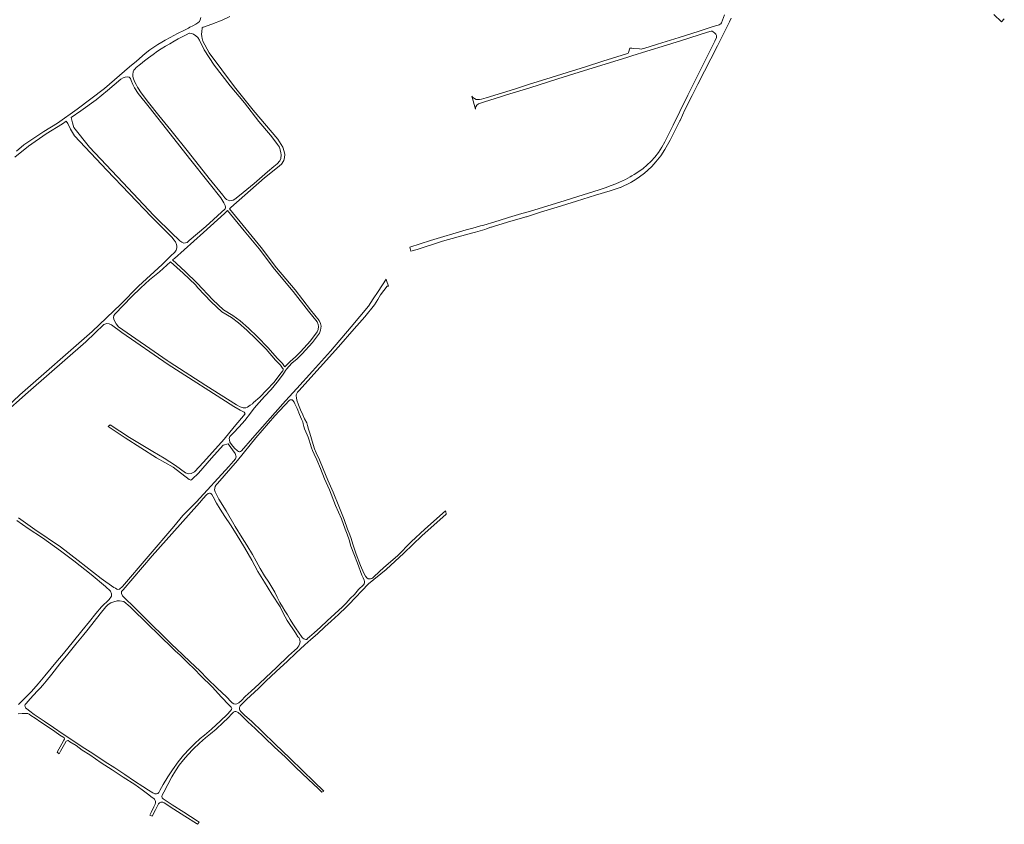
# Model space of a CAD drawing. Header units: metres. Extents: x 153919 to 160124, y 449312 to 452850.
# Tile 4 of 81: x 156472 to 157321, y 449312 to 450007. Entities that reach past the tile are written whole.
import ezdxf

# ---------------------------------------------------------------- set-up
doc = ezdxf.new("R2010")
doc.units = ezdxf.units.M
doc.layers.add('B-WE-VH-VERHARDING_ASFALT-GV', color=252, linetype='Continuous', lineweight=18)
doc.layers.add('B-WE-VH-VERHARDING_FUNDERING_ZAND-GV', color=7, linetype='Continuous', lineweight=18)

msp = doc.modelspace()

# ---------------------------------------------------------------- linework, layer by layer
at = {"layer": 'B-WE-VH-VERHARDING_ASFALT-GV', "flags": 128}
for points in [[(157079.958, 450010.903), (157078.276, 450006.064), (157077.4, 450003.895), (157076.677, 450003.046), (157076.101, 450002.596), (157075.425, 450002.238), (157074.414, 450001.94), (157072.971, 450001.506), (157068.545, 450000.039), (157068.421, 450000), (157058.024, 449996.743), (157040.659, 449991.307), (157022.187, 449985.604), (157010.198, 449981.735), (157009.002, 449981.372), (157008.925, 449981.362), (157008.431, 449981.299), (157006.541, 449981.41), (157001.708, 449981.841), (157000, 449981.952), (156998.118, 449982.075), (156997.155, 449978.252), (156996.859, 449977.703), (156996.214, 449977.391), (156987.161, 449974.58), (156975.035, 449970.71), (156959.986, 449965.98), (156944.24, 449961.097), (156925.885, 449955.325), (156911.671, 449950.867), (156898.698, 449946.7), (156884.705, 449942.407), (156874.32, 449939.32), (156870.3, 449938.148), (156868.544, 449937.746), (156867.316, 449937.667), (156865.781, 449937.79), (156864.229, 449938.509), (156862.721, 449939.582), (156861.986, 449940.558), (156865.198, 449929.498), (156865.195, 449930.313), (156865.541, 449931.497), (156866.352, 449932.917), (156867.831, 449933.917), (156872.771, 449935.587), (156886.737, 449940.113), (156891.795, 449941.632), (156912.038, 449947.926), (156936.187, 449955.446), (156954.519, 449961.251), (156973.95, 449967.28), (156995.632, 449973.904), (157000, 449975.277), (157012.805, 449979.302), (157029.835, 449984.614), (157047.378, 449990.095), (157060.652, 449994.358), (157067.236, 449996.312), (157068.534, 449996.713), (157069.127, 449996.768), (157070.129, 449996.213), (157071.48, 449995.101), (157072.542, 449993.964), (157073.049, 449993.006), (157073.145, 449992.351), (157072.927, 449991.295), (157071.558, 449988.094), (157066.352, 449977.813), (157061.174, 449967.259), (157054.364, 449953.491), (157048.376, 449941.62), (157041.491, 449927.522), (157035.727, 449915.593), (157031.404, 449906.948), (157028.439, 449901.238), (157025.811, 449896.577), (157022.88, 449892.032), (157019.697, 449887.968), (157016.651, 449884.513), (157013.031, 449880.975), (157009.606, 449878.116), (157006.077, 449875.485), (157001.932, 449872.945), (157000, 449871.801), (156998.508, 449870.918), (156994.474, 449868.717), (156989.423, 449866.423), (156986.054, 449864.98), (156982.211, 449863.479), (156976.902, 449861.601), (156971.874, 449859.911), (156957.901, 449855.535), (156942.457, 449850.64), (156926.507, 449845.682), (156912.664, 449841.503), (156903.02, 449838.726), (156898.608, 449837.383), (156897.367, 449837.086), (156881.727, 449832.196), (156872.263, 449829.424), (156869.334, 449828.61), (156862.879, 449826.818), (156857.035, 449825.195), (156826.257, 449815.985), (156808.408, 449810.311), (156809.42, 449806.926), (156814.674, 449808.402), (156836.68, 449815.418), (156850.228, 449819.17), (156861.633, 449822.354), (156865.211, 449823.404), (156873.116, 449825.696), (156874.733, 449826.165), (156878.378, 449827.491), (156878.882, 449827.675), (156880.54, 449828.278), (156892.706, 449831.932), (156907.604, 449836.241), (156907.681, 449836.263), (156908.559, 449836.517), (156908.988, 449836.641), (156916.078, 449838.843), (156921.126, 449840.411), (156935.596, 449844.886), (156952.153, 449850.115), (156968.61, 449855.163), (156981.189, 449859.057), (156990.013, 449861.896), (156990.161, 449861.944), (156993.698, 449863.526), (156995.749, 449864.443), (156999.159, 449866.198), (157000, 449866.71), (157002.874, 449868.458), (157003.685, 449868.994), (157006.557, 449870.891), (157010.761, 449874.132), (157010.805, 449874.166), (157013.844, 449876.821), (157017.199, 449879.868), (157020.632, 449883.821), (157024.991, 449889.147), (157028.502, 449894.638), (157032.955, 449902.515), (157037.315, 449911.417), (157041.466, 449919.419), (157041.61, 449919.697), (157043.775, 449924.365), (157045.787, 449928.702), (157052.151, 449941.182), (157057.012, 449951.026), (157062.619, 449962.235), (157068.162, 449972.743), (157073.95, 449984.167), (157078.796, 449993.738), (157081.86, 450000), (157084.18, 450004.743), (157085.681, 450008.012)], [(157312.171, 450011.085), (157318.798, 450004.844), (157321.27, 450007.349)]]:
    msp.add_lwpolyline(points, dxfattribs=at)
at = {"layer": 'B-WE-VH-VERHARDING_FUNDERING_ZAND-GV', "flags": 128}
for points in [[(156628.185, 450008.452), (156627.511, 450006.437), (156626.907, 450005.153), (156625.574, 450003.913), (156623.815, 450002.633), (156621.229, 450001.23), (156618.82, 450000), (156617.504, 449999.328), (156614.007, 449997.693), (156607.921, 449994.561), (156601.85, 449991.293), (156597.545, 449988.831), (156594.467, 449987.134), (156591.02, 449985.071), (156587.679, 449982.98), (156584.27, 449980.492), (156580.145, 449977.316), (156572.556, 449970.76), (156566.777, 449965.947), (156545.129, 449947.178), (156521.521, 449929.284), (156504.401, 449917.198), (156492.796, 449910.275), (156484.032, 449904.434), (156475.471, 449898.544), (156469.196, 449893.148)], [(156470.701, 449407.829), (156474.003, 449407.949), (156477.905, 449408.068), (156478.905, 449407.917), (156480.03, 449407.49), (156481.554, 449406.387), (156485.202, 449404.005), (156490.274, 449400.495), (156497.77, 449395.556), (156502.367, 449392.397), (156506.64, 449389.464), (156509.888, 449387.432), (156510.387, 449386.906), (156510.536, 449386.331), (156510.511, 449385.881), (156510.084, 449384.906), (156508.353, 449381.857), (156504.265, 449374.684), (156504.257, 449374.67), (156505.886, 449373.196), (156507.243, 449375.48), (156510.654, 449381.528), (156512.159, 449384.227), (156512.76, 449384.601), (156513.335, 449384.726), (156513.86, 449384.65), (156515.26, 449383.722), (156520.532, 449380.312), (156525.903, 449376.502), (156532.4, 449372.239), (156542.294, 449365.57), (156551.589, 449359.452), (156561.133, 449353.184), (156571.203, 449346.665), (156577.699, 449342.077), (156582.17, 449338.718), (156586.343, 449335.66), (156587.592, 449334.783), (156588.316, 449334.031), (156588.84, 449333.105), (156589.138, 449332.029), (156589.187, 449331.103), (156588.91, 449329.928), (156587.731, 449327.503), (156585.372, 449322.579), (156584.183, 449320.277), (156586.192, 449319.399), (156588.952, 449324.95), (156590.984, 449329.099), (156591.561, 449330.024), (156592.538, 449330.973), (156593.765, 449331.546), (156595.34, 449331.494), (156596.565, 449330.892), (156604.935, 449325.376), (156614.43, 449319.433), (156624.35, 449313.039), (156625.288, 449312.443), (156626.782, 449314.231), (156624.879, 449315.464), (156613.635, 449322.786), (156603.441, 449329.355), (156595.695, 449334.32), (156594.921, 449335.347), (156594.622, 449336.323), (156594.774, 449337.498), (156596.229, 449340.147), (156599.741, 449346.646), (156603.203, 449353.419), (156606.188, 449358.668), (156609.497, 449363.54), (156613.28, 449367.987), (156617.064, 449372.434), (156621.674, 449377.204), (156626.934, 449382.399), (156632.194, 449387.143), (156636.477, 449390.589), (156641.335, 449394.634), (156647.321, 449400.152), (156651.454, 449403.948), (156655.212, 449407.92), (156656.465, 449409.193), (156657.441, 449409.742), (156658.467, 449409.766), (156659.317, 449409.589), (156660.416, 449408.912), (156662.564, 449406.758), (156668.733, 449400.945), (156675.151, 449395.107), (156683.268, 449387.065), (156691.585, 449379.322), (156701.35, 449370.252), (156709.816, 449361.859), (156721.104, 449351.136), (156729.296, 449343.344), (156732.534, 449340.237), (156734.429, 449341), (156725.629, 449349.453), (156716.039, 449358.623), (156704.9, 449369.496), (156692.438, 449381.522), (156681, 449392.546), (156672.034, 449401.065), (156665.99, 449406.702), (156662.694, 449409.884), (156661.945, 449410.836), (156661.596, 449411.587), (156661.498, 449412.838), (156661.85, 449414.088), (156662.201, 449414.763), (156667.712, 449420.132), (156677.856, 449429.472), (156684.394, 449435.815), (156693.211, 449444.131), (156702.93, 449453.147), (156710.094, 449459.964), (156717.959, 449467.156), (156722.943, 449471.901), (156728.736, 449476.899), (156735.168, 449482.833), (156740.706, 449487.833), (156746.858, 449493.439), (156753.875, 449500), (156755.953, 449502.194), (156772.853, 449519.876), (156788.175, 449532.362), (156803.271, 449546.252), (156818.711, 449561.368), (156839.876, 449580.129), (156839.43, 449582.426), (156839.339, 449582.898), (156821.476, 449567.058), (156809.482, 449556.048), (156797.801, 449544.123), (156786.179, 449534.028), (156777.695, 449526.205), (156776.477, 449525.187), (156775.576, 449524.592), (156774.664, 449524.256), (156773.595, 449524.102), (156772.493, 449524.3), (156771.31, 449525.065), (156770.205, 449526.392), (156768.911, 449529.066), (156766.033, 449535.587), (156762.281, 449545.626), (156759.219, 449554.044), (156757.826, 449558.99), (156756.802, 449562.19), (156754.842, 449567.107), (156751.682, 449575.435), (156747.303, 449586.864), (156742.464, 449598.976), (156737.755, 449609.414), (156733.709, 449619.049), (156730.428, 449626.895), (156727.768, 449632.858), (156726.369, 449636.267), (156725.185, 449640.034), (156723.669, 449644.919), (156722.132, 449649.779), (156721.131, 449653.467), (156720.247, 449656.576), (156719.478, 449658.806), (156717.666, 449662.181), (156716.052, 449665.608), (156714.241, 449669.999), (156712.54, 449674.218), (156711.022, 449678.402), (156710.582, 449680.315), (156710.443, 449682.086), (156710.523, 449683.073), (156710.952, 449684.173), (156711.524, 449685.161), (156712.712, 449686.409), (156730.984, 449706.779), (156747.033, 449724.328), (156760.378, 449739.846), (156769.591, 449750.368), (156778.106, 449760.697), (156780.769, 449765.093), (156783.233, 449769.237), (156788.914, 449776.788), (156790.016, 449776.773), (156788.4, 449781.581), (156788.078, 449782.647), (156781.192, 449772.239), (156776.854, 449765.681), (156772.732, 449759.326), (156757.805, 449741.694), (156739.893, 449720.625), (156724.574, 449703.48), (156711.059, 449688.508), (156701.171, 449677.666), (156685.726, 449660.294), (156672.82, 449645.651), (156663.128, 449634.544), (156662.451, 449634.071), (156661.921, 449633.866), (156661.412, 449633.912), (156660.709, 449634.109), (156659.854, 449634.637), (156657.243, 449637.025), (156654.712, 449639.991), (156653.292, 449642.233), (156652.797, 449644.163), (156652.642, 449645.417), (156652.841, 449646.187), (156653.274, 449647.088), (156654.424, 449648.206), (156656.036, 449649.855), (156661.221, 449655.43), (156666.145, 449660.95), (156671.075, 449667.03), (156674.33, 449671.373), (156678.447, 449676.405), (156683.244, 449681.566), (156688.734, 449687.503), (156693.994, 449693.807), (156697.758, 449698.664), (156699.09, 449700.778), (156700.242, 449702.545), (156701.284, 449703.911), (156702.199, 449705.18), (156704.366, 449707.655), (156706.654, 449710.178), (156711.405, 449714.057), (156715.636, 449718.402), (156724.434, 449728.044), (156730.59, 449736.144), (156731.536, 449738.71), (156732.058, 449742.082), (156731.477, 449744.37), (156730.376, 449747.002), (156722.66, 449756.416), (156709.484, 449773.495), (156693.459, 449792.661), (156680.133, 449810.117), (156667.317, 449825.851), (156652.844, 449843.497), (156654.045, 449844.667), (156683.038, 449870.069), (156694.277, 449879.091), (156697.668, 449881.942), (156699.763, 449885.238), (156700.277, 449887.822), (156700.713, 449890.164), (156700.09, 449893.008), (156698.95, 449896.705), (156694.519, 449903.598), (156673.414, 449928.557), (156657.246, 449948.803), (156635.271, 449977.943), (156630.01, 449988.139), (156629.449, 449990.33), (156629.036, 449992.216), (156628.811, 449994.093), (156628.934, 449996.13), (156629.355, 449999.697), (156630.11, 450000), (156630.381, 450000.109), (156637.747, 450002.76), (156646.729, 450006.184), (156653.211, 450009.423)], [(156467.725, 449887.931), (156479.569, 449897.549), (156494.841, 449908.049), (156508.852, 449916.763), (156512.143, 449919.078), (156513.578, 449917.042), (156515.839, 449912.275), (156519.327, 449906.346), (156547.236, 449876.829), (156585.638, 449836.381), (156597.413, 449824.804), (156603.42, 449818.569), (156604.967, 449816.79), (156606.368, 449815.002), (156607.177, 449812.785), (156607.504, 449811.251), (156607.422, 449809.771), (156606.871, 449807.667), (156605.893, 449806.113), (156602.146, 449802.518), (156594.841, 449795.35), (156574.31, 449776.668), (156559.188, 449761.181), (156534.412, 449737.602), (156471.945, 449682.892), (156448.607, 449660.854)], [(156456.515, 449665.17), (156479.109, 449685.358), (156528.97, 449728.536), (156544.503, 449743.69), (156546.994, 449744.384), (156549.022, 449744.281), (156551, 449743.383), (156559.989, 449736.785), (156600.003, 449709.008), (156656.634, 449672.914), (156662.079, 449669.628), (156665.546, 449667.985), (156666.471, 449666.548), (156656.92, 449655.375), (156648.294, 449644.716), (156630.502, 449624.965), (156622.697, 449616.438), (156619.95, 449615.051), (156617.844, 449614.665), (156614.994, 449615.537), (156606.287, 449622.058), (156596.425, 449628.348), (156586.665, 449634.175), (156566.736, 449646.112), (156550.016, 449657.176), (156548.347, 449655.584), (156562.935, 449645.957), (156590.03, 449628.552), (156604.31, 449620.491), (156618.179, 449609.889), (156619.54, 449609.427), (156620.67, 449610.095), (156626.216, 449615.36), (156637.358, 449628.279), (156647.422, 449639.606), (156651.707, 449640.787), (156657.849, 449632.315), (156658.646, 449629.362), (156658.107, 449627.847), (156656.438, 449625.638), (156652.433, 449621.195), (156624.32, 449590.707), (156612.639, 449578.713), (156604.808, 449569.389), (156560.676, 449517.533), (156558.082, 449515.427), (156556.67, 449515.042), (156555.848, 449515.221), (156554.564, 449516.043), (156553.049, 449516.607), (156542.082, 449524.463), (156522.46, 449540.124), (156507.255, 449551.805), (156484.86, 449566.874), (156471.016, 449576.912)], [(156469.476, 449574.446), (156479.313, 449567.746), (156491.692, 449559.634), (156507.23, 449548.389), (156518.685, 449539.866), (156533.633, 449528.005), (156545.987, 449517.53), (156550.199, 449513.628), (156551.201, 449511.368), (156551.227, 449509.237), (156549.071, 449506.437), (156542.393, 449500), (156537.656, 449494.352), (156532.031, 449487.449), (156525.587, 449479.457), (156518.377, 449470.58), (156509.576, 449459.774), (156504.614, 449453.703), (156499.201, 449447.133), (156493.713, 449440.462), (156487.975, 449433.642), (156482.062, 449426.898), (156478.154, 449423.052), (156474.371, 449419.28), (156470.839, 449415.909)]]:
    msp.add_lwpolyline(points, dxfattribs=at)
for points in [[(156647.105, 449855.148), (156635.407, 449869.667), (156617.619, 449892.417), (156602.321, 449911.242), (156591.928, 449923.836), (156583.021, 449935.081), (156576.582, 449943.405), (156573.481, 449948.457), (156572.403, 449950.683), (156571.383, 449952.726), (156569.972, 449955.636), (156569.578, 449957.52), (156569.422, 449959.17), (156569.955, 449961.68), (156570.516, 449963.035), (156571.415, 449964.179), (156572.494, 449965.233), (156576.035, 449968.106), (156579.733, 449971.21), (156583.165, 449973.77), (156586.956, 449976.577), (156590.716, 449979.352), (156593.918, 449981.507), (156597.777, 449983.755), (156601.319, 449985.888), (156605.122, 449987.951), (156608.769, 449990.118), (156612.099, 449991.802), (156615.52, 449993.54), (156618.173, 449994.828), (156618.492, 449994.985), (156620.228, 449994.62), (156621.914, 449994.064), (156623.871, 449992.779), (156625.641, 449991.222), (156627.169, 449988.878), (156631.093, 449980.454), (156639.603, 449967.492), (156653.413, 449949.59), (156665.736, 449934.732), (156678.321, 449918.89), (156688.178, 449906.863), (156691.935, 449902.13), (156694.199, 449898.874), (156696.001, 449896.715), (156696.681, 449894.422), (156697.304, 449891.846), (156697.473, 449889.978), (156697.244, 449886.952), (156696.372, 449884.846), (156693.945, 449882.269), (156691.276, 449879.914), (156685.753, 449875.476), (156674.108, 449865.229), (156661.484, 449854.781), (156657.644, 449851.703), (156656.161, 449851.023), (156654.543, 449850.609), (156653.1, 449850.454), (156651.873, 449850.809), (156650.376, 449851.581), (156648.809, 449852.826)], [(156518.679, 449913.688), (156517.514, 449917.647), (156516.432, 449922.096), (156524.756, 449927.953), (156537.974, 449937.528), (156547.676, 449945.401), (156559.316, 449955.221), (156561.297, 449956.573), (156562.808, 449957.101), (156564.576, 449957.421), (156566.317, 449957.047), (156567.387, 449955.988), (156568.191, 449954.249), (156569.591, 449950.639), (156571.069, 449947.947), (156574.105, 449942.84), (156583.707, 449931.018), (156601.781, 449908.16), (156618.468, 449886.869), (156635.395, 449865.434), (156645.367, 449852.774), (156648.093, 449848.505), (156649.09, 449846.207), (156649.405, 449844.988), (156649.49, 449844.095), (156649.178, 449843.521), (156649.086, 449843.326), (156632.6, 449828.103), (156618.208, 449815.96), (156616.449, 449814.441), (156614.951, 449813.965), (156613.57, 449813.864), (156611.798, 449814.623), (156609.942, 449815.884), (156608.372, 449817.546), (156604.445, 449821.262), (156587.556, 449837.732), (156560.813, 449866.148), (156532.263, 449896.678)], [(156655.876, 449751.406), (156647.62, 449756.239), (156638.554, 449764.843), (156625.021, 449779.272), (156614.553, 449789.484), (156603.812, 449799.288), (156605.392, 449800.693), (156630.517, 449823.111), (156648.592, 449839.358), (156651.263, 449841.958), (156665.613, 449824.463), (156678.385, 449808.783), (156691.727, 449791.305), (156707.778, 449772.109), (156720.96, 449755.022), (156728.472, 449745.856), (156729.383, 449743.678), (156729.816, 449741.976), (156729.394, 449739.254), (156728.642, 449737.214), (156722.748, 449729.458), (156714.056, 449719.931), (156709.915, 449715.679), (156705.136, 449711.778), (156702.691, 449709.081), (156700.742, 449707), (156700.217, 449707.388), (156698.607, 449710.001), (156694.316, 449714.434), (156686.027, 449723.718), (156677.07, 449732.952), (156669.274, 449740.447), (156662.202, 449746.731)], [(156662.188, 449672.618), (156659.002, 449674.23), (156632.59, 449691.08), (156600.9, 449711.297), (156599.053, 449712.475), (156557.112, 449741.638), (156555.288, 449744.103), (156553.31, 449747.338), (156552.848, 449749.495), (156553.078, 449751.447), (156554.336, 449752.962), (156568.457, 449767.397), (156576.545, 449775.256), (156583.836, 449782.063), (156592.404, 449789.149), (156602.16, 449797.82), (156613.023, 449787.904), (156623.457, 449777.724), (156625.658, 449775.378), (156636.99, 449763.297), (156646.292, 449754.469), (156654.67, 449749.564), (156660.81, 449745.027), (156667.794, 449738.821), (156675.522, 449731.392), (156684.411, 449722.228), (156692.729, 449712.911), (156696.096, 449709.433), (156696.861, 449708.643), (156698.568, 449705.872), (156699.128, 449705.458), (156699.183, 449704.562), (156698.902, 449703.547), (156697.138, 449701.619), (156691.483, 449693.991), (156684.841, 449686.967), (156678.983, 449680.999), (156673.67, 449676.281), (156672.691, 449675.243), (156670.869, 449673.986), (156668.302, 449672.364), (156666.921, 449671.763), (156665.898, 449671.714), (156664.733, 449671.855)], [(156640.53, 449599.283), (156640.019, 449601.07), (156640.342, 449602.54), (156640.535, 449603.918), (156641.022, 449604.707), (156641.523, 449605.304), (156642.066, 449605.908), (156642.704, 449606.42), (156659.937, 449626.25), (156675.52, 449645.773), (156691.876, 449664.78), (156704.587, 449678.346), (156705.31, 449678.685), (156706.152, 449678.714), (156707.056, 449678.541), (156707.654, 449678.042), (156708.587, 449676.638), (156709.347, 449675.223), (156711.293, 449671.224), (156713.289, 449666.108), (156715.117, 449662.022), (156716.151, 449659.555), (156716.465, 449658.043), (156716.983, 449655.767), (156717.68, 449653.579), (156718.768, 449651.141), (156720.007, 449648.555), (156720.743, 449646.515), (156721.508, 449643.903), (156722.359, 449640.973), (156723.648, 449637.223), (156724.518, 449634.997), (156725.986, 449631.685), (156728.325, 449626.833), (156731.354, 449619.354), (156734.978, 449610.424), (156739.159, 449600.897), (156744.425, 449587.514), (156749.491, 449575.964), (156752.817, 449567.182), (156754.494, 449562.772), (156756.012, 449557.799), (156757.604, 449552.362), (156760.077, 449545.689), (156763.229, 449537.716), (156767.156, 449527.359), (156768.293, 449525.18), (156768.967, 449523.209), (156769.315, 449521.881), (156769.415, 449520.817), (156769.198, 449520.003), (156768.422, 449518.975), (156764.198, 449514.934), (156760.716, 449510.598), (156757.135, 449507.158), (156753.524, 449503.241), (156750.422, 449500), (156743.915, 449494.039), (156737.278, 449487.928), (156731.433, 449482.651), (156726.048, 449477.676), (156723.975, 449475.902), (156721.821, 449474.054), (156720.293, 449472.606), (156719.517, 449472.007), (156718.867, 449471.832), (156717.766, 449472.034), (156716.917, 449472.511), (156716.267, 449472.962), (156715.668, 449473.663), (156714.881, 449474.561), (156712.891, 449477.468), (156709.817, 449482.082), (156707.422, 449485.499), (156705.233, 449489.118), (156702.841, 449493.094), (156700.726, 449496.611), (156698.734, 449500), (156696.323, 449503.824), (156694.047, 449508.35), (156691.904, 449512.715), (156686.874, 449521.216), (156683.04, 449526.717), (156679.413, 449533.2), (156675.882, 449539.45), (156672.738, 449545.302), (156667.792, 449553.243), (156663.907, 449559.717), (156657.688, 449569.368), (156649.937, 449582.749), (156643.758, 449593.059)], [(156650.207, 449422.361), (156642.391, 449429.952), (156633.974, 449438.044), (156627.257, 449444.734), (156618.99, 449452.501), (156612.796, 449458.514), (156607.127, 449463.725), (156603.031, 449467.609), (156599.91, 449470.766), (156593.262, 449477.228), (156587.628, 449482.801), (156582.171, 449488.166), (156575.806, 449494.627), (156570.416, 449500), (156562.706, 449507.493), (156560.754, 449509.521), (156559.675, 449511.421), (156559.726, 449513.399), (156561.113, 449514.683), (156586.221, 449544.091), (156610.406, 449571.214), (156627.143, 449589.848), (156630.164, 449593.57), (156633.026, 449596.654), (156634.469, 449597.729), (156635.526, 449598.054), (156636.273, 449597.997), (156636.886, 449597.743), (156637.592, 449596.916), (156638.689, 449594.977), (156641.745, 449589.555), (156644.968, 449584.439), (156648.895, 449578.088), (156653.632, 449570.925), (156658.718, 449563.055), (156665.974, 449551.366), (156672.155, 449540.412), (156677.471, 449530.579), (156683.036, 449521.403), (156689.385, 449511.003), (156696.519, 449500), (156698.766, 449495.682), (156701.055, 449491.529), (156702.765, 449488.395), (156705.006, 449484.928), (156707.627, 449481.002), (156709.768, 449477.713), (156711.959, 449474.298), (156712.716, 449473.493), (156713.215, 449472.492), (156713.513, 449471.39), (156713.736, 449469.839), (156713.408, 449467.864), (156712.805, 449466.389), (156711.953, 449465.214), (156711.226, 449464.415), (156708.947, 449462.342), (156703.815, 449457.699), (156693.338, 449447.674), (156684.13, 449438.965), (156678.463, 449433.773), (156671.6, 449427.305), (156666.515, 449422.611), (156663.134, 449419.264), (156660.854, 449417.116), (156659.377, 449416.318), (156658.051, 449416.07), (156656.526, 449416.447), (156655.302, 449417.25), (156654.303, 449418.227)], [(156654.271, 449413.599), (156654.745, 449412.873), (156654.819, 449412.323), (156654.668, 449411.598), (156653.715, 449410.323), (156650.784, 449407.301), (156645.123, 449401.707), (156637.383, 449394.565), (156631.272, 449389.446), (156627.716, 449386.55), (156622.682, 449381.93), (156618.323, 449377.534), (156613.362, 449372.014), (156608.601, 449366.393), (156603.638, 449359.572), (156599.727, 449353.525), (156595.689, 449346.677), (156592.855, 449341.478), (156591.927, 449339.929), (156591, 449339.105), (156589.999, 449338.681), (156588.498, 449338.684), (156586.774, 449339.537), (156582.901, 449342.019), (156578.103, 449345.128), (156571.007, 449349.667), (156562.537, 449355.383), (156553.917, 449361.025), (156545.672, 449366.415), (156535.003, 449373.411), (156525.758, 449379.403), (156515.988, 449385.872), (156509.567, 449390.26), (156501.222, 449395.926), (156493.002, 449401.441), (156484.432, 449407.308), (156480.534, 449409.966), (156478.011, 449411.945), (156476.887, 449412.998), (156476.514, 449413.974), (156476.49, 449414.724), (156476.742, 449415.725), (156477.494, 449416.774), (156480.977, 449420.771), (156487.139, 449427.165), (156489.544, 449429.788), (156491.95, 449432.561), (156494.757, 449436.008), (156499.618, 449442.029), (156506.61, 449450.798), (156513.351, 449459.193), (156520.445, 449467.927), (156525.994, 449474.705), (156530.878, 449480.901), (156536.068, 449487.3), (156541.311, 449493.901), (156546.199, 449500), (156548.231, 449502.017), (156550.433, 449503.423), (156553, 449504.461), (156555.902, 449505.206), (156558.007, 449505.207), (156561.85, 449504.751), (156567.226, 449500), (156572.506, 449494.925), (156578.038, 449489.459), (156583.925, 449483.761), (156590.444, 449477.375), (156606.099, 449462.201), (156610.22, 449458.443), (156616.663, 449452.154), (156622.757, 449446.367), (156628.326, 449440.605), (156637.84, 449430.909), (156646.13, 449422.167), (156652.473, 449415.553)]]:
    msp.add_lwpolyline(points, close=True, dxfattribs=at)

doc.saveas('drawing.dxf')
